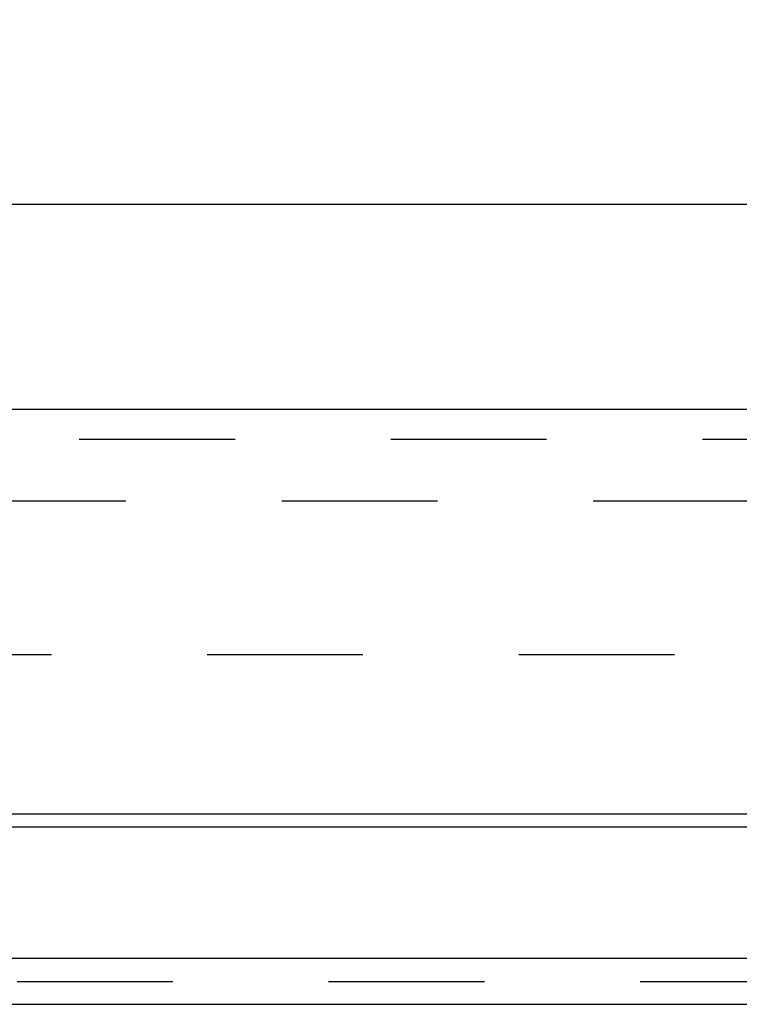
# Model space of a CAD drawing. Header units: inches. Extents: x 0 to 56.7, y 0 to 36.7.
# Tile 4 of 37: x 23.2 to 24.6, y 7.8 to 9.8. Entities that reach past the tile are written whole.
import ezdxf

# ---------------------------------------------------------------- set-up
doc = ezdxf.new("R2010")
doc.units = ezdxf.units.IN
doc.header["$LTSCALE"] = 3.116667
doc.header["$MEASUREMENT"] = 0
doc.linetypes.add('HIDDEN', pattern=[0.2, 0.1, -0.1])
doc.layers.get('0').update_dxf_attribs({"linetype": 'CONTINUOUS'})
for name, color, linetype in [('DEFAULT_2', 8, 'HIDDEN'), ('DIMENSIONS', 7, 'CONTINUOUS'), ('DOOR_ASSEMBLY', 7, 'CONTINUOUS')]:
    doc.layers.add(name, color=color, linetype=linetype)
doc.styles.get("Standard").update_dxf_attribs({"font": 'arial.ttf'})
doc.dimstyles.new('DIMSTYLE_1', dxfattribs={"dimtxt": 0.25, "dimasz": 0.333333, "dimexe": 0.09, "dimexo": 0.07, "dimgap": 0.0375, "dimtad": 0, "dimtih": 1, "dimtoh": 1, "dimzin": 4, "dimdsep": 46, "dimtxsty": 'Standard', "dimblk": '_FILLED', "dimblk1": '_FILLED', "dimblk2": '_FILLED', "dimcen": 0.09, "dimadec": 3, "dimazin": 1, "dimtfac": 1, "dimtdec": 3, "dimtofl": 0, "dimtmove": 0, "dimatfit": 3, "dimldrblk": '_FILLED', "dimfxl": 0, "dimtolj": 1, "dimtzin": 4, "dimarcsym": 0})

# ---------------------------------------------------------------- blocks, each defined once
blk = doc.blocks.new('_FILLED')
at = {"color": 0, "linetype": 'ByBlock'}
blk.add_solid([(0, 0), (-1, 0.2), (-1, -0.2)], dxfattribs=at)
blk = doc.blocks.new('*D14')
at = {"layer": 'DIMENSIONS', "color": 2, "linetype": 'Continuous'}
for p, q in [((16.3385, 9.1307), (16.3385, 9.727)), ((26.2785, 9.1307), (26.2785, 9.727)), ((16.3385, 9.427), (20.2723, 9.427)), ((26.2785, 9.427), (22.3448, 9.427))]:
    blk.add_line(p, q, dxfattribs=at)
at = {"layer": 'DIMENSIONS', "color": 2, "linetype": 'Continuous', "xscale": 0.3333333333, "yscale": 0.3333333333, "zscale": 0.3333333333, "rotation": 180}
blk.add_blockref('_FILLED', (16.3385, 9.427), dxfattribs=at)
at = {"layer": 'DIMENSIONS', "color": 2, "linetype": 'Continuous', "xscale": 0.3333333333, "yscale": 0.3333333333, "zscale": 0.3333333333}
blk.add_blockref('_FILLED', (26.2785, 9.427), dxfattribs=at)
at = {"layer": 'DIMENSIONS', "color": 2, "linetype": 'Continuous', "insert": (21.3085, 9.552), "char_height": 0.25, "width": 1.822491, "attachment_point": 2, "line_spacing_factor": 0.9}
blk.add_mtext('9.94 DOOR', dxfattribs=at)

msp = doc.modelspace()

# ---------------------------------------------------------------- linework, layer by layer
at = {"color": 3, "linetype": 'Continuous'}
for p, q in [((25.9683, 8.1808), (16.6498, 8.1808)), ((26.2842, 7.9179), (16.334, 7.9179)), ((16.3294, 7.8259), (26.2887, 7.8259))]:
    msp.add_line(p, q, dxfattribs=at)
at = {"layer": 'DEFAULT_2', "color": 8, "linetype": 'HIDDEN'}
for p, q in [((25.9018, 8.8332), (16.6629, 8.8332)), ((16.7144, 8.526), (25.9037, 8.526)), ((16.334, 7.8719), (26.2842, 7.8719))]:
    msp.add_line(p, q, dxfattribs=at)
at = {"layer": 'DOOR_ASSEMBLY', "color": 3, "linetype": 'Continuous'}
for p, q in [((16.4585, 9.0174), (26.1585, 9.0174)), ((16.4285, 8.2074), (26.1885, 8.2074))]:
    msp.add_line(p, q, dxfattribs=at)
at = {"layer": 'DOOR_ASSEMBLY', "color": 8, "linetype": 'HIDDEN'}
msp.add_line((16.4585, 8.9574), (26.1585, 8.9574), dxfattribs=at)

# ---------------------------------------------------------------- dimensions: what is measured, and where the dimension line sits
at = {"layer": 'DIMENSIONS', "color": 2, "linetype": 'Continuous'}
dim = msp.add_linear_dim(base=(16.3385, 9.427), p1=(26.2785, 9.797), p2=(16.3385, 9.797), angle=180, text='<> DOOR', dimstyle='DIMSTYLE_1', dxfattribs=at)
dim.commit()
dim.dimension.update_dxf_attribs({"geometry": '*D14', "text_midpoint": (21.3085, 9.427), "dimtype": 160})

doc.saveas('drawing.dxf')
